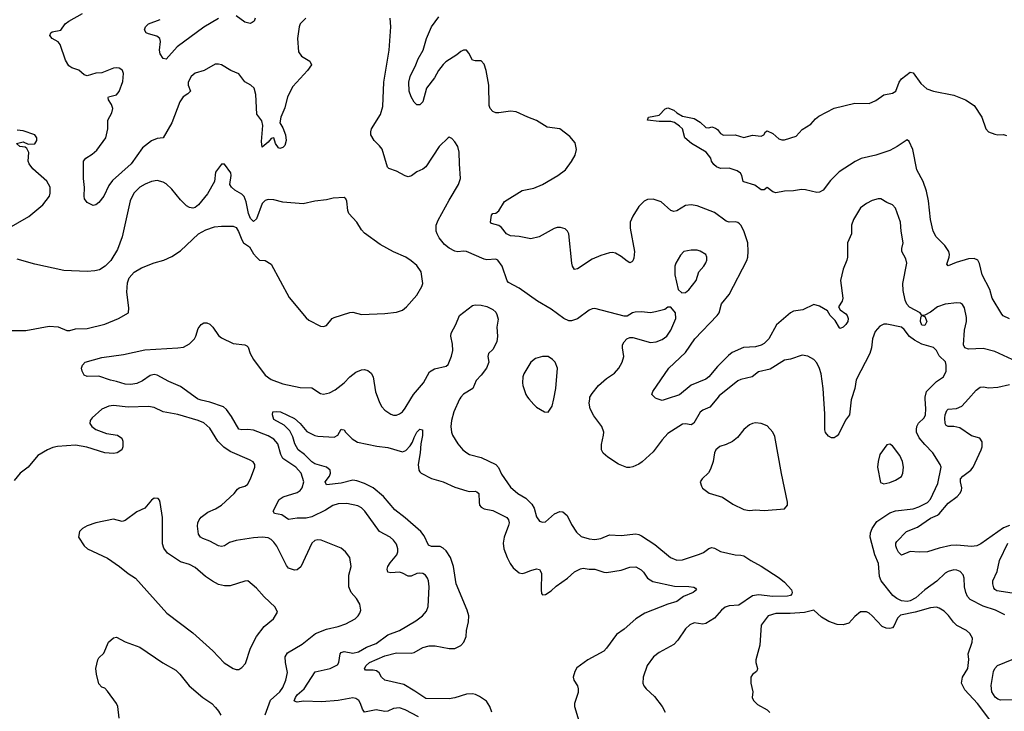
# Model space of a CAD drawing. Header units: inches. Extents: x 2001573 to 2220545, y 644482 to 846830.
# Tile 161 of 256: x 2061267 to 2068016, y 707856 to 712599. Entities that reach past the tile are written whole.
import ezdxf

# ---------------------------------------------------------------- set-up
doc = ezdxf.new("R2010")
doc.units = ezdxf.units.IN
doc.header["$MEASUREMENT"] = 0
doc.layers.add('C0760', color=7, linetype='Continuous')
doc.layers.add('C0761', color=7, linetype='Continuous')

msp = doc.modelspace()

# ---------------------------------------------------------------- linework, layer by layer
at = {"layer": 'C0760', "color": 5}
for points, elevation in [([(2063999.4, 707819.4), (2063910, 707867.6), (2063870, 707879.7), (2063830, 707876), (2063790, 707858), (2063770, 707854.3), (2063710, 707866.2), (2063630, 707849.7), (2063615.6, 707870), (2063604, 707910), (2063591.7, 707930), (2063570, 707943.2), (2063550, 707947.9), (2063450, 707931), (2063339.1, 707920.9), (2063213.5, 707926.5), (2063170, 707918.8), (2063150, 707926), (2063149.1, 707929.1), (2063156.5, 707950), (2063170, 707968.9), (2063216.4, 708010), (2063292.2, 708127.8), (2063394.5, 708150), (2063444.7, 708175.3), (2063455.5, 708190), (2063463.1, 708250), (2063470, 708260.3), (2063490, 708267.1), (2063550, 708255.7), (2063590, 708265.3), (2063643.2, 708296.8), (2063710, 708320.8), (2063790, 708381.1), (2063870, 708410.3), (2063982.2, 708477.8), (2064028.4, 708511.6), (2064056.1, 708543.9), (2064066, 708574), (2064073.5, 708710), (2064069.7, 708750), (2064063, 708770), (2064049.5, 708790), (2064030, 708800.4), (2064010, 708804.4), (2063990, 708801.7), (2063950, 708784.2), (2063930, 708782.4), (2063890, 708804.2), (2063870, 708809.8), (2063810, 708806.8), (2063791.3, 708811.3), (2063785.3, 708830), (2063790.9, 708850), (2063805.5, 708874.5), (2063852.8, 708930), (2063858.8, 708950), (2063858.4, 708970), (2063850, 709002), (2063830, 709029.7), (2063806, 709050), (2063732.8, 709090), (2063633.3, 709230), (2063610.9, 709250.9), (2063585, 709265), (2063510, 709282.3), (2063450, 709280.2), (2063412.8, 709267.2), (2063363.2, 709236.8), (2063270, 709191.1), (2063230, 709181.1), (2063170, 709181.2), (2063110, 709172), (2063064.1, 709204.1), (2063013.8, 709213.8), (2063005.6, 709230), (2063046.6, 709310), (2063073.8, 709326.2), (2063170, 709356.8), (2063188.6, 709370), (2063203.5, 709390), (2063213.6, 709430), (2063196.4, 709490), (2063159.8, 709530), (2063070.4, 709590.4), (2063056.8, 709616.8), (2063036.6, 709690), (2063010, 709723.2), (2062970, 709746), (2062870, 709783.6), (2062830, 709789.9), (2062790, 709786.6), (2062770, 709791), (2062718.8, 709878.8), (2062685.1, 709925.1), (2062663.9, 709943.9), (2062570, 709976.5), (2062510, 709989.1), (2062490, 709997.7), (2062486.8, 710000)], 440), ([(2063723.5, 710000), (2063733.3, 709973.3), (2063750, 709944), (2063770, 709920.7), (2063810, 709894.8), (2063830, 709887.3), (2063850, 709887.7), (2063870, 709895.5), (2063890, 709910.5), (2063910, 709934.9), (2063948.8, 710000)], 440), ([(2064283.8, 710000), (2064282.5, 709997.5), (2064243.6, 709910), (2064227.6, 709850), (2064221.1, 709810), (2064227, 709770), (2064234.4, 709750), (2064270.5, 709690), (2064305.5, 709650), (2064330.7, 709630), (2064350, 709618.4), (2064430, 709597.8), (2064530.4, 709550), (2064548.3, 709528.3), (2064570, 709482.4), (2064630, 709392.7), (2064681.6, 709350), (2064737.1, 709317.1), (2064777.8, 709277.8), (2064793.7, 709250), (2064810.4, 709190.4), (2064830, 709160.7), (2064850, 709154), (2064870, 709156.3), (2064932.3, 709210), (2064970, 709226.7), (2064990, 709223.8), (2065019.7, 709199.7), (2065050, 709137.3), (2065084.2, 709084.2), (2065116.2, 709056.2), (2065170, 709038.9), (2065210, 709034), (2065250, 709040.9), (2065310, 709066.7), (2065390, 709063.1), (2065490, 709073.6), (2065510, 709069.2), (2065530, 709060.7), (2065621, 709001), (2065727.2, 708910), (2065770, 708893.2), (2065810, 708895.6), (2065926.3, 708933.7), (2065953.9, 708946.1), (2065990, 708972.2), (2066010, 708979.3), (2066030, 708974.9), (2066071.5, 708951.6), (2066170, 708929.2), (2066210, 708928), (2066230, 708922), (2066277.6, 708890), (2066350, 708852.2), (2066472.5, 708772.5), (2066510, 708742.6), (2066555.9, 708690), (2066561.5, 708670), (2066558.2, 708661.8), (2066549.1, 708650.9), (2066530, 708646.5), (2066430, 708642.6), (2066330, 708654.3), (2066290, 708648.3), (2066195.9, 708584.1), (2066130, 708579.6), (2066102.9, 708570), (2066077, 708550), (2066030, 708495.6), (2065970, 708459.4), (2065950, 708453.2), (2065890, 708462.2), (2065859.5, 708450), (2065830, 708422.6), (2065776.8, 708343.2), (2065750, 708314), (2065650, 708260.5), (2065612.2, 708230), (2065568.4, 708170), (2065539.3, 708090), (2065538, 708050), (2065544.9, 708030), (2065560.7, 708010), (2065617.8, 707957.8), (2065670.2, 707890.2), (2065690.3, 707850)], 440), ([(2064756.7, 710000), (2064790, 709960.7), (2064810, 709942), (2064864.7, 709910), (2064890, 709907.3), (2064916, 709950), (2064927.2, 710000)], 460), ([(2066045.6, 710000), (2065998, 709942), (2065950, 709922), (2065932, 709908), (2065887.3, 709832.7), (2065870, 709821.1), (2065830, 709827.7), (2065810, 709825.6), (2065710, 709762), (2065670, 709718.3), (2065610, 709636.4), (2065532.8, 709567.2), (2065510, 709552.3), (2065470, 709533.2), (2065450, 709528.2), (2065429.2, 709529.2), (2065371.1, 709551.1), (2065299, 709599.1), (2065267.3, 709627.3), (2065254.8, 709650), (2065254.8, 709685.2), (2065269.6, 709749.6), (2065269.7, 709770), (2065256.4, 709810), (2065201.7, 709881.7), (2065176.5, 709930), (2065169.9, 709970), (2065174.3, 710000)], 440), ([(2065705.9, 710000), (2065670, 709988.5), (2065635.3, 710000)], 420), ([(2066968.8, 710000), (2066966.7, 709993.3), (2066954.9, 709890), (2066927.7, 709852.3), (2066880.3, 709759.7), (2066870, 709745.2), (2066850, 709732.3), (2066830, 709732.3), (2066810, 709742.7), (2066790, 709769.2), (2066785.9, 709785.9), (2066784.5, 709895.5), (2066777.6, 710000)], 440), ([(2068018.4, 708518.4), (2067954.7, 708550), (2067870, 708578), (2067782.5, 708622.5), (2067762.9, 708642.9), (2067751.4, 708670), (2067741.8, 708710), (2067739.7, 708770), (2067732.4, 708792.4), (2067714, 708814), (2067690, 708823.6), (2067670, 708826), (2067630, 708815.8), (2067610, 708803.1), (2067552.3, 708747.7), (2067470.1, 708689.9), (2067410, 708634.6), (2067370, 708613.2), (2067350, 708608.5), (2067310, 708614), (2067278, 708630), (2067251.1, 708650), (2067170.7, 708750), (2067160.8, 708780.8), (2067153.1, 708870), (2067129.2, 708930), (2067096.8, 709050), (2067098.8, 709081.2), (2067109.8, 709110), (2067142.4, 709157.6), (2067230, 709217.3), (2067270, 709230.6), (2067390, 709245.7), (2067430, 709259.2), (2067490, 709288.1), (2067510, 709310.2), (2067560.9, 709419.1), (2067582.4, 709530), (2067577, 709550), (2067524.6, 709630), (2067470, 709686), (2067432.5, 709732.5), (2067414.8, 709770), (2067412.7, 709790), (2067416.1, 709810), (2067428, 709832), (2067465.7, 709870), (2067475.8, 709890), (2067478.5, 709930), (2067473.5, 710000)], 440), ([(2068051, 709131), (2068010, 709113.8), (2067854.8, 709005.2), (2067827.8, 708992.2), (2067790, 708987.7), (2067690, 708995.4), (2067650, 708992.5), (2067570, 708974.2), (2067489.7, 708949.6), (2067432.4, 708947.6), (2067370, 708952.1), (2067310, 708927.8), (2067290, 708947.3), (2067278.5, 708970), (2067271, 708990), (2067272.3, 709010), (2067278.5, 709021.5), (2067344.2, 709090), (2067419.9, 709120.1), (2067510, 709180.2), (2067558.2, 709201.8), (2067570, 709210.2), (2067630, 709284.4), (2067693.2, 709330), (2067711.7, 709350), (2067722.6, 709370), (2067724.3, 709390), (2067714.6, 709430), (2067715.5, 709450), (2067732, 709470), (2067786.2, 709510), (2067801.8, 709530), (2067857.3, 709650), (2067863.5, 709670), (2067864.5, 709704.5), (2067848.9, 709728.9), (2067790, 709746.2), (2067710, 709799.6), (2067670, 709809.9), (2067629.9, 709809.9), (2067617.4, 709817.4), (2067609.2, 709830), (2067607.1, 709867.1), (2067610.5, 709890), (2067621.9, 709918.1), (2067631.4, 709928.6), (2067687.3, 709932.7), (2067725.1, 709950), (2067770.2, 710000)], 420), ([(2062948.8, 707831.2), (2062986.5, 707933.5), (2063050, 707990.3), (2063070, 708018.7), (2063092.2, 708070), (2063101.8, 708121.8), (2063088.2, 708190), (2063087.6, 708230), (2063103.1, 708256.9), (2063203.3, 708316.7), (2063295.1, 708390), (2063370, 708420.3), (2063450, 708438.5), (2063502.7, 708457.3), (2063566.6, 708490), (2063587, 708510), (2063598.4, 708530), (2063605.1, 708550), (2063599.5, 708590), (2063574.5, 708630), (2063539.7, 708670), (2063522.6, 708710), (2063522, 708790), (2063539.7, 708850), (2063529.6, 708910), (2063500.7, 708950), (2063470, 708974.7), (2063333.2, 709030), (2063310, 709033), (2063290, 709027), (2063270, 709009.3), (2063193.7, 708846.3), (2063170, 708825.7), (2063150, 708823.5), (2063110, 708839.1), (2063095.6, 708855.6), (2063030, 708989.6), (2063010, 709017.4), (2062990, 709035.1), (2062970, 709045.1), (2062930, 709049.8), (2062870, 709047.1), (2062751.8, 709028.2), (2062705.3, 709014.7), (2062670, 708991.9), (2062650, 708985.8), (2062630, 708990.7), (2062570, 709022.7), (2062521.4, 709041.4), (2062507.3, 709050), (2062493.8, 709070), (2062486.6, 709126.6), (2062488, 709150), (2062496.4, 709170), (2062511.8, 709188.2), (2062557.7, 709222.3), (2062610, 709246), (2062649.7, 709270), (2062737.6, 709350), (2062760.6, 709379.4), (2062772.3, 709387.8), (2062810, 709399.6), (2062827.5, 709412.5), (2062849.6, 709450), (2062879, 709530), (2062879, 709550), (2062866.3, 709566.3), (2062842, 709582), (2062710, 709637.4), (2062666.8, 709666.8), (2062625.3, 709710), (2062570, 709799.1), (2062530, 709834.4), (2062490, 709851.7), (2062350, 709890.9), (2062251.1, 709911.1), (2062190, 709939.7), (2062150, 709947.2), (2062010, 709942.4), (2061910, 709952.9), (2061878, 709950), (2061830, 709927.3), (2061764.9, 709870), (2061750.7, 709850), (2061747.3, 709830), (2061760.7, 709810), (2061790, 709788.2), (2061861.3, 709761.3), (2061938, 709750), (2061967.3, 709730), (2061974.9, 709710), (2061974, 709670), (2061966.8, 709650), (2061936, 709630), (2061910, 709625.1), (2061850, 709628.3), (2061727.4, 709667.4), (2061650, 709682.5), (2061527, 709673), (2061494.6, 709665.4), (2061458, 709650), (2061391.3, 709610), (2061324.7, 709530), (2061270, 709488.7), (2061230, 709439)], 460), ([(2064502.2, 707850), (2064489.8, 707890), (2064465.6, 707925.6), (2064418.8, 707958.8), (2064391.8, 707971.8), (2064370, 707975.9), (2064330, 707974.5), (2064250, 707948.3), (2064210, 707941.4), (2064050, 707944.5), (2063975.3, 707995.3), (2063899.1, 708039.1), (2063769.8, 708069.8), (2063747.6, 708090), (2063730, 708120.9), (2063713.6, 708133.6), (2063690, 708138.9), (2063638, 708138), (2063629.6, 708149.6), (2063641.1, 708170), (2063664.7, 708190), (2063770, 708237.2), (2063850, 708257.6), (2063950, 708254.7), (2063970, 708260.7), (2064030, 708292.9), (2064074.6, 708305.4), (2064114.3, 708305.7), (2064210, 708286.1), (2064250, 708287.7), (2064290, 708308), (2064312, 708330), (2064327.3, 708370), (2064329.7, 708410), (2064343.5, 708470), (2064344.4, 708510), (2064333.8, 708550), (2064258.4, 708730), (2064241.1, 708850), (2064219.5, 708910), (2064190, 708956), (2064170, 708975.6), (2064150, 708986.4), (2064090, 708986.3), (2064070, 708996.3), (2064040.1, 709060.1), (2064016.8, 709090), (2063910, 709182.7), (2063838.2, 709238.2), (2063759.8, 709330), (2063690, 709389.8), (2063630, 709418.7), (2063577.6, 709437.6), (2063550, 709442), (2063470, 709420.8), (2063369, 709410), (2063361.3, 709430), (2063389.8, 709470), (2063397.2, 709490), (2063395.6, 709510), (2063369.7, 709530), (2063290, 709554.6), (2063270, 709566.4), (2063218.4, 709618.4), (2063176.8, 709650), (2063151.9, 709690), (2063139.5, 709739.5), (2063119.2, 709779.2), (2063079.2, 709819.2), (2063010, 709857.2), (2062999.5, 709890), (2063002, 709910), (2063026.9, 709913.1), (2063054, 709910), (2063150, 709865.3), (2063190.4, 709830), (2063235.6, 709775.6), (2063288.9, 709748.9), (2063310, 709743.7), (2063423.3, 709736.7), (2063446.6, 709750), (2063469.7, 709790.3), (2063474, 709790), (2063490, 709786.8), (2063500.5, 709770), (2063545.4, 709725.4), (2063581.8, 709701.8), (2063715.1, 709675.1), (2063790, 709665.7), (2063890, 709636.3), (2063914.5, 709645.5), (2063943.5, 709676.5), (2063959.1, 709700.9), (2063970, 709734.9), (2063990, 709771.7), (2064010, 709790.3), (2064027.3, 709787.3), (2064028.8, 709748.8), (2064016.3, 709690), (2064012, 709630), (2063997.7, 709550), (2064002.3, 709510), (2064010, 709498.3), (2064017.7, 709490), (2064090, 709453.7), (2064170.1, 709430.1), (2064250, 709393), (2064332.4, 709367.6), (2064350, 709363.9), (2064390, 709365.5), (2064401.2, 709361.2), (2064414.2, 709350), (2064415.5, 709290), (2064419.6, 709270), (2064430, 709257.4), (2064450, 709244.2), (2064510, 709233.2), (2064604.9, 709184.9), (2064617.6, 709170), (2064621, 709150), (2064618.3, 709130), (2064588.6, 709050), (2064581, 709010), (2064584.6, 708970), (2064607.3, 708910), (2064628.4, 708870), (2064650, 708840.9), (2064690, 708805.3), (2064710, 708801.8), (2064730, 708805.2), (2064770, 708822.8), (2064810, 708832.8), (2064830, 708828.2), (2064844, 708804), (2064841.3, 708690), (2064844.1, 708664.1), (2064850, 708656), (2064870, 708658), (2064910, 708682.3), (2064945.1, 708714.9), (2065021.5, 708770), (2065070, 708812.3), (2065110, 708834), (2065130, 708837.6), (2065170.4, 708830.4), (2065210, 708830.2), (2065270, 708810.2), (2065290, 708809.2), (2065390, 708824), (2065450, 708844.9), (2065490, 708846), (2065525.7, 708825.7), (2065543, 708810), (2065569, 708769), (2065605.7, 708745.7), (2065754.9, 708714.9), (2065852.3, 708712.3), (2065888, 708708), (2065899.9, 708699.9), (2065904.9, 708690), (2065884, 708670), (2065816.9, 708643.1), (2065770.7, 708610), (2065710, 708591.1), (2065550.7, 708530), (2065490.5, 708490), (2065410, 708419.6), (2065357.1, 708382.9), (2065290.1, 708289.9), (2065270.1, 708269.9), (2065160.9, 708210), (2065086.5, 708153.5), (2065072, 708130), (2065061.3, 708090), (2065064.4, 708070), (2065090.2, 708030.2), (2065095.6, 708010), (2065094.5, 707985.5), (2065069.1, 707910), (2065070.3, 707890), (2065098.9, 707790)], 420), ([(2068070, 708666.6), (2067963.3, 708683.3), (2067950.8, 708690.8), (2067943.3, 708703.3), (2067936.4, 708730), (2067938, 708750), (2067965.6, 708814.4), (2067982.2, 708890), (2068038.8, 709010)], 420), ([(2067917.4, 707797.4), (2067831.1, 707910), (2067744.4, 708004.4), (2067722.4, 708050), (2067729, 708091), (2067765.1, 708150), (2067771.9, 708211.9), (2067767, 708250), (2067796.2, 708330), (2067797, 708357), (2067779, 708390), (2067755.3, 708410), (2067690, 708444.5), (2067666.8, 708466.8), (2067633.8, 708513.8), (2067603.6, 708543.6), (2067570, 708564.4), (2067550, 708569.8), (2067510, 708565.8), (2067404, 708536), (2067304, 708516), (2067284.2, 708495.8), (2067259.3, 708440.7), (2067250, 708429.8), (2067230, 708423.4), (2067206.2, 708426.2), (2067178.5, 708438.5), (2067110, 708511.8), (2067090, 708529.4), (2067070, 708539.3), (2067030, 708539), (2066990, 708506), (2066950, 708461.2), (2066910, 708449.3), (2066870, 708451.6), (2066813, 708473), (2066763.1, 708503.1), (2066710, 708549.4), (2066646.4, 708533.6), (2066547.1, 708527.1), (2066450, 708527.3), (2066396, 708510), (2066350, 708446), (2066339.5, 708310), (2066311.6, 708210), (2066311.7, 708190), (2066323.8, 708150), (2066321.1, 708138.9), (2066317.3, 708130), (2066290.3, 708109.6), (2066278, 708090), (2066278, 708050), (2066292.2, 707990), (2066288.2, 707950), (2066295.5, 707930), (2066323.2, 707903.2), (2066390, 707866.7), (2066409.2, 707849.2)], 460), ([(2061949.6, 707810), (2061939.7, 707890), (2061931.2, 707910), (2061870, 707995.1), (2061850, 708014), (2061830, 708021.2), (2061810, 708045.2), (2061793, 708110), (2061789.8, 708150), (2061802.9, 708210), (2061810, 708222.8), (2061844.2, 708255.8), (2061876.9, 708330), (2061910, 708359.5), (2061930, 708363.7), (2061990, 708333.7), (2062090, 708297), (2062249.4, 708189.4), (2062337.9, 708137.9), (2062365.2, 708110), (2062427.9, 708030), (2062522.7, 707950), (2062584.9, 707910), (2062610, 707883.2), (2062630, 707858.3), (2062644.8, 707830)], 460), ([(2068090, 707935.7), (2067990, 707933.4), (2067970, 707940.5), (2067953, 707953), (2067930.6, 707990), (2067926.2, 708033.8), (2067941.3, 708130), (2067949.9, 708150.1), (2067968.9, 708170), (2068070, 708210.9)], 440)]:
    msp.add_lwpolyline(points, dxfattribs=dict(at, elevation=elevation))
for points, elevation in [([(2066310, 709834), (2066290, 709829.6), (2066270, 709820.7), (2066230.6, 709790), (2066185.8, 709734.2), (2066153.4, 709706.6), (2066110, 709685.1), (2066066.8, 709673.2), (2066038, 709650), (2066028.8, 709630), (2066020.3, 709570), (2066002.7, 709517.2), (2065988.7, 709491.3), (2065944.7, 709450), (2065931.3, 709430), (2065939.8, 709399.8), (2065946.8, 709386.8), (2065993.4, 709353.4), (2066084.7, 709324.7), (2066155.8, 709275.8), (2066230, 709241.3), (2066270, 709234.4), (2066310, 709237.1), (2066370, 709233), (2066510, 709244.7), (2066529, 709270), (2066528.9, 709291.1), (2066487.6, 709487.6), (2066441.7, 709741.7), (2066429.4, 709770), (2066390, 709814.5), (2066350, 709829.6)], 460), ([(2067230, 709689.3), (2067210, 709682.7), (2067163.4, 709616.6), (2067150.4, 709570), (2067147, 709530), (2067166.4, 709426.4), (2067190, 709416.3), (2067230, 709426), (2067270, 709440.5), (2067310, 709467.3), (2067320.9, 709490), (2067325.6, 709530), (2067318.3, 709570), (2067299.7, 709610), (2067250, 709676)], 460), ([(2062190, 709317.2), (2062170, 709305.2), (2062126, 709250), (2062070, 709225.2), (2061990, 709165.2), (2061970, 709159), (2061910, 709173.2), (2061790, 709149.3), (2061730, 709129), (2061698, 709110), (2061676, 709090), (2061671.3, 709050), (2061710, 708992), (2061732, 708970), (2061870, 708906), (2061950.5, 708850.5), (2062010, 708800.7), (2062061, 708770), (2062274.8, 708530), (2062453.9, 708393.9), (2062590.6, 708270), (2062668.5, 708188.5), (2062730, 708150.8), (2062750, 708142.8), (2062770, 708144), (2062790, 708156), (2062814.7, 708185.3), (2062848, 708290), (2062889.8, 708370.2), (2062942.9, 708437.1), (2063006, 708490), (2063035.3, 708535.3), (2063018, 708570), (2062942.4, 708642.4), (2062890, 708701.2), (2062831.9, 708751.9), (2062810, 708749.4), (2062710, 708717.4), (2062670, 708716.9), (2062630, 708726.6), (2062587.7, 708747.7), (2062540.9, 708780.9), (2062470, 708843.6), (2062430, 708863), (2062370, 708881.3), (2062280.7, 708940.7), (2062255.2, 708975.2), (2062245.4, 709005.4), (2062246.5, 709186.5), (2062230, 709288), (2062225.2, 709305.2), (2062216, 709316)], 480)]:
    msp.add_lwpolyline(points, close=True, dxfattribs=dict(at, elevation=elevation))
at = {"layer": 'C0761', "color": 5}
for points, elevation in [([(2063227.7, 712610), (2063190.6, 712570), (2063182, 712550), (2063170.4, 712470), (2063178, 712378), (2063199.1, 712350), (2063255.9, 712315.9), (2063266.4, 712290), (2063240.4, 712250), (2063138.2, 712141.8), (2063103.1, 712070), (2063085.1, 711994.9), (2063057.1, 711930), (2063050.8, 711890.8), (2063070, 711858), (2063088, 711810), (2063094.4, 711770), (2063084, 711736), (2063070, 711722), (2063050, 711715.3), (2063041.2, 711721.2), (2063021.2, 711750), (2063010, 711788), (2062990, 711784), (2062970, 711759), (2062930, 711726), (2062924.7, 711764.7), (2062934, 711874), (2062926.4, 711906.4), (2062891.6, 711951.6), (2062886.4, 712086.4), (2062874.7, 712130), (2062852, 712150), (2062810, 712173.6), (2062768.2, 712228.2), (2062713.2, 712250), (2062650, 712289.5), (2062630, 712294.7), (2062606.7, 712293.3), (2062530.8, 712250), (2062470, 712232.1), (2062442.4, 712210), (2062422.8, 712170), (2062422.7, 712150), (2062437.1, 712110), (2062419.1, 712090), (2062388.7, 712071.3), (2062363.8, 712036.2), (2062310, 711892.7), (2062251, 711790), (2062210, 711783.7), (2062170, 711769.6), (2062110, 711721.1), (2062031, 711610), (2061902.6, 711497.4), (2061878.5, 711461.5), (2061843.5, 711390), (2061810, 711346.4), (2061790, 711329.7), (2061770, 711325.1), (2061730, 711345.1), (2061711.2, 711370), (2061708.7, 711388.7), (2061711.1, 711448.9), (2061703.9, 711510), (2061703.5, 711630), (2061719.6, 711650), (2061763.8, 711676.2), (2061795.5, 711704.5), (2061858, 711790), (2061871.3, 711850), (2061871.6, 711910), (2061899.8, 711960.2), (2061905.8, 711990), (2061897.3, 712017.3), (2061876.9, 712050), (2061874, 712066), (2061875.3, 712070), (2061930, 712083.1), (2061950, 712106.7), (2061975.2, 712175.2), (2061978, 712230), (2061971.5, 712250), (2061960.8, 712260.8), (2061950, 712267.6), (2061930, 712269.7), (2061910, 712266.9), (2061830, 712235.1), (2061790, 712233.6), (2061730, 712214), (2061710, 712220.7), (2061672.1, 712252.1), (2061625.2, 712270), (2061603.5, 712283.5), (2061581, 712321), (2061544.2, 712430), (2061530, 712447.3), (2061489.3, 712470), (2061472.7, 712490), (2061481.2, 712510), (2061490, 712515.5), (2061550, 712527.7), (2061579.1, 712570), (2061604.4, 712590), (2061697.5, 712642.5)], 440), ([(2062880.3, 712610), (2062874.3, 712590), (2062861.1, 712578.9), (2062846.7, 712573.3), (2062810, 712582.5), (2062750, 712626)], 420), ([(2065635.3, 710000), (2065623.8, 710003.8), (2065599.3, 710030), (2065606.6, 710050), (2065716.1, 710210), (2065830, 710316.6), (2065895, 710410), (2066047.9, 710570), (2066062, 710590), (2066076.5, 710650), (2066130, 710715.8), (2066250, 710947), (2066257.3, 710970), (2066260.2, 711010), (2066256.8, 711070), (2066230, 711151.8), (2066210, 711189.6), (2066199.8, 711199.8), (2066190, 711208), (2066172, 711212), (2066130, 711211.6), (2066110, 711216.5), (2066030, 711276.4), (2065910, 711322), (2065870, 711328.7), (2065830, 711325.1), (2065770, 711288.6), (2065750, 711283.5), (2065730, 711291.1), (2065662.9, 711350), (2065610, 711368.3), (2065570, 711366.3), (2065546.4, 711353.6), (2065510, 711318.4), (2065470, 711252), (2065451.7, 711210), (2065450.3, 711169.7), (2065480.7, 711010), (2065476.4, 710963.6), (2065470, 710945.2), (2065462.4, 710937.6), (2065450, 710931.8), (2065430, 710942.4), (2065390, 710976.3), (2065350, 710997.4), (2065330, 711002), (2065310, 711000.5), (2065250, 710982.7), (2065190, 710958), (2065090, 710889.6), (2065070, 710886.6), (2065055.6, 710910), (2065051.2, 710930), (2065031.3, 711131.3), (2065022.7, 711150), (2065005.4, 711165.4), (2064974.9, 711174.9), (2064950, 711173.6), (2064930, 711167), (2064826.8, 711110), (2064770, 711096.4), (2064690, 711111.9), (2064630, 711116), (2064604.2, 711130), (2064570, 711174.7), (2064550, 711188), (2064500.7, 711200.7), (2064493.2, 711210), (2064500.2, 711259.8), (2064509.3, 711270.7), (2064530, 711273), (2064550, 711288.2), (2064590, 711353), (2064710, 711427.4), (2064790, 711444), (2064850, 711468), (2064955.6, 711530), (2065008, 711570), (2065050, 711626), (2065073.3, 711670), (2065083.1, 711710), (2065074.8, 711754.8), (2065038.7, 711798.7), (2064970, 711849.7), (2064883.3, 711863.3), (2064810, 711908.4), (2064749.8, 711929.8), (2064670, 711967.8), (2064630, 711971.8), (2064550, 711960.5), (2064530, 711961.6), (2064509.7, 711969.7), (2064491.2, 711991.2), (2064484.7, 712010), (2064482.4, 712150), (2064465.1, 712250), (2064450, 712294), (2064430, 712318), (2064390, 712316.2), (2064370, 712320.9), (2064344.7, 712370), (2064329.7, 712389.6), (2064310, 712391.1), (2064290, 712380.4), (2064262.9, 712357.1), (2064188.9, 712311.1), (2064170, 712291.6), (2064138, 712250), (2064110, 712201), (2064055.6, 712130), (2064030, 712035.1), (2064010, 712016.2), (2063990, 712015.6), (2063981.5, 712021.5), (2063970, 712032.7), (2063950, 712069.6), (2063935.5, 712110), (2063933.2, 712170), (2063942.4, 712210), (2063983.2, 712290), (2063997.8, 712330), (2064032.2, 712390), (2064054.5, 712470), (2064090.7, 712550), (2064140.5, 712619.5)], 420), ([(2062630, 712607.8), (2062530, 712547.1), (2062347.4, 712412.6), (2062270, 712329.2), (2062250, 712332.7), (2062230, 712365.2), (2062224.7, 712390), (2062233.3, 712450), (2062227.3, 712470), (2062207.2, 712487.2), (2062150, 712501.7), (2062134.5, 712510), (2062123.5, 712530), (2062129.7, 712550), (2062150, 712571.6), (2062230, 712600.3)], 420), ([(2065174.3, 710000), (2065175.8, 710010), (2065190, 710035.6), (2065235.1, 710090), (2065290, 710138), (2065343.8, 710176.2), (2065373, 710210), (2065396.2, 710250), (2065407.3, 710290), (2065397.6, 710350), (2065399.5, 710370), (2065409.3, 710390), (2065429.3, 710410), (2065450, 710419.1), (2065470, 710419.1), (2065590, 710386.4), (2065630, 710390.4), (2065670, 710405.7), (2065702, 710430), (2065730, 710470.8), (2065763.7, 710550), (2065762.7, 710590), (2065730, 710628.7), (2065710, 710628.7), (2065687.7, 710612.3), (2065625.3, 710594.7), (2065590.4, 710589.6), (2065530, 710595.4), (2065485.8, 710594.2), (2065466.8, 710590), (2065430, 710567), (2065410, 710565.1), (2065210, 710618.4), (2065190, 710616.2), (2065170, 710607.6), (2065090, 710548.2), (2065050, 710534), (2065030, 710534.3), (2064997, 710550), (2064910, 710614.7), (2064815.1, 710670), (2064690, 710758), (2064618, 710798), (2064608.6, 710808.6), (2064574, 710910), (2064544.5, 710950), (2064530, 710956.4), (2064470, 710953.3), (2064450, 710958), (2064330, 711008.9), (2064308.5, 711011.5), (2064270, 711006.2), (2064250, 711011.6), (2064210, 711032.5), (2064177.6, 711057.6), (2064143, 711103), (2064129.2, 711130), (2064122, 711150), (2064121.5, 711190), (2064135.3, 711224.7), (2064210, 711361.6), (2064275.3, 711470), (2064289.2, 711510), (2064280.4, 711610), (2064279.3, 711690), (2064270, 711729.2), (2064250, 711761.2), (2064230, 711784), (2064210, 711793.2), (2064204.7, 711790), (2064143, 711730), (2064050, 711589.6), (2064030, 711573.3), (2063990, 711555.1), (2063952.6, 711527.4), (2063930, 711522.5), (2063910, 711528), (2063850, 711559.9), (2063798.2, 711578.2), (2063787.3, 711587.3), (2063750.8, 711710.8), (2063734.1, 711734.1), (2063696.2, 711770), (2063674, 711810), (2063673.3, 711830), (2063678.7, 711850), (2063740.5, 711950), (2063757, 712003), (2063763.1, 712170), (2063799.7, 712390), (2063811.2, 712550), (2063806.3, 712610)], 440), ([(2068050, 710548.7), (2068007.4, 710567.4), (2067998.8, 710578.8), (2067931.7, 710690), (2067917.4, 710750), (2067863.1, 710850), (2067846.6, 710926.6), (2067833, 710950), (2067810, 710960.8), (2067770, 710959.6), (2067685.3, 710934.7), (2067630, 710911.6), (2067622.3, 710922.3), (2067636.5, 710970), (2067638.8, 710990), (2067634.9, 711010), (2067608.7, 711050), (2067548.1, 711110), (2067528.1, 711148.1), (2067510, 711229.5), (2067496, 711356), (2067483.2, 711423.2), (2067459.3, 711490), (2067416.7, 711570), (2067389, 711709), (2067363.9, 711763.9), (2067350, 711775.4), (2067282.3, 711730), (2067230, 711703), (2067134.4, 711670), (2067033.6, 711646.4), (2066994.2, 711625.8), (2066883, 711557), (2066823.2, 711496.8), (2066773.6, 711430), (2066750, 711416.1), (2066730, 711414.4), (2066652.3, 711432.3), (2066626.4, 711433.6), (2066570, 711425.2), (2066510, 711423.4), (2066450, 711412.8), (2066430, 711418), (2066390, 711449), (2066370, 711433.2), (2066350, 711432.3), (2066305.1, 711465.1), (2066230, 711486.6), (2066225.2, 711490), (2066217.2, 711530), (2066207, 711547), (2066183.6, 711563.6), (2066130, 711582), (2066070, 711579.3), (2066042, 711590), (2066025.2, 711605.2), (2066009, 711629), (2066004, 711650), (2065972.3, 711690), (2065872.7, 711750), (2065826, 711790), (2065809.2, 711850), (2065789.2, 711870), (2065754.3, 711894.3), (2065730, 711901.6), (2065650, 711902), (2065569, 711910), (2065578, 711930), (2065650, 711944), (2065690, 711987.3), (2065710, 711994.9), (2065750, 711979.5), (2065770, 711961.3), (2065810, 711938), (2065890, 711922), (2065930, 711897.6), (2065970, 711859.1), (2065990, 711857.3), (2066010, 711864), (2066036.4, 711856.4), (2066050, 711846), (2066070, 711818.8), (2066090, 711807.3), (2066170.7, 711810.7), (2066230, 711791.3), (2066290, 711806.8), (2066350, 711801), (2066368, 711810), (2066378, 711830), (2066390, 711838), (2066430, 711818.8), (2066470, 711782.8), (2066490, 711776), (2066510, 711776), (2066590, 711801), (2066630, 711846.8), (2066690, 711883), (2066720.9, 711919.1), (2066743.3, 711936.7), (2066850, 711991.7), (2066990, 712027), (2067090, 712025), (2067135.8, 712044.2), (2067190, 712083), (2067250, 712094.9), (2067272, 712110), (2067295.1, 712170), (2067310, 712194), (2067370, 712238.8), (2067390, 712234), (2067442.3, 712162.3), (2067484.1, 712124.1), (2067529.2, 712109.2), (2067670, 712080.9), (2067750, 712048.8), (2067810, 712010.4), (2067862, 711930), (2067890, 711850.8), (2067908, 711830), (2067950, 711814), (2067970, 711810.4), (2068010, 711813), (2068030, 711804.9)], 380), ([(2061178.2, 711161.8), (2061330, 711250.3), (2061425.1, 711330), (2061471.6, 711390), (2061476.2, 711410), (2061475.1, 711450), (2061452.9, 711492.9), (2061357.4, 711577.4), (2061331.5, 711610), (2061326.3, 711630), (2061329.6, 711689.6), (2061317, 711717), (2061305.6, 711725.6), (2061268, 711730), (2061246, 711750), (2061290, 711762), (2061325.4, 711745.4), (2061370, 711747.7), (2061385.2, 711770), (2061384, 711790), (2061370, 711808.7), (2061290, 711838), (2061250, 711842)], 460), ([(2061190, 710467), (2061310, 710467.6), (2061470, 710497.4), (2061530, 710492.4), (2061590, 710468), (2061610, 710466.7), (2061650, 710478.2), (2061730, 710480.9), (2061850, 710512), (2061944, 710550), (2062014, 710590), (2062016, 710624), (2062001.3, 710730), (2062006, 710794), (2062018.4, 710830), (2062052, 710868), (2062103.1, 710896.9), (2062190, 710932), (2062254, 710950), (2062310, 710974.9), (2062370, 711013.4), (2062493.2, 711130), (2062542.7, 711157.3), (2062602, 711178), (2062650, 711184.4), (2062730, 711183.1), (2062750, 711173), (2062767.1, 711147.1), (2062789.3, 711089.3), (2062801.3, 711070), (2062841.7, 711041.7), (2062870, 710994), (2062890, 710970.8), (2062910, 710951), (2062950, 710947.3), (2062990, 710922), (2063114.3, 710694.3), (2063230, 710554.8), (2063250, 710539.1), (2063330, 710497.3), (2063350, 710494.8), (2063370, 710501), (2063409.2, 710550), (2063422.6, 710557.4), (2063530, 710591.8), (2063550, 710593.1), (2063610, 710577.6), (2063770, 710583.8), (2063850, 710593), (2063890, 710608), (2063917.2, 710630), (2063989, 710710), (2064024, 710770), (2064029.2, 710790), (2064019.3, 710870), (2063990, 710913.2), (2063950, 710946), (2063914, 710970), (2063830, 711007.3), (2063737, 711057), (2063630, 711135.6), (2063610, 711158.4), (2063577.6, 711210), (2063523.9, 711270), (2063516.4, 711290), (2063510, 711355.3), (2063502.7, 711370), (2063490, 711380.9), (2063415.3, 711375.3), (2063370, 711363.5), (2063290, 711354), (2063210, 711337.4), (2063070, 711347.6), (2063010, 711362.9), (2062970, 711365.4), (2062950, 711359.4), (2062930, 711338.5), (2062890, 711234.5), (2062870, 711216), (2062850, 711236), (2062836.4, 711270), (2062819.1, 711350), (2062806.1, 711386.1), (2062790, 711402), (2062742.4, 711430), (2062718.3, 711450), (2062708.2, 711470), (2062717.6, 711530), (2062713.3, 711550), (2062670, 711608.7), (2062650, 711608.7), (2062610, 711554), (2062603, 711490), (2062554.5, 711405.5), (2062493.4, 711330), (2062470, 711311.8), (2062454.4, 711305.6), (2062430, 711311.6), (2062410, 711323.6), (2062370, 711362.9), (2062310, 711437.6), (2062270, 711474), (2062250, 711485.1), (2062210, 711496.2), (2062170, 711489.6), (2062128, 711472), (2062090, 711449.6), (2062050.3, 711409.7), (2062023.4, 711356.6), (2061968.9, 711110), (2061937, 711023), (2061891.8, 710948.2), (2061851.9, 710908.1), (2061815.3, 710884.7), (2061783.2, 710876.8), (2061730, 710873.2), (2061570, 710878.8), (2061370, 710922.4), (2061250, 710956.5)], 460), ([(2068070, 710269.8), (2067950, 710323.7), (2067870, 710344.2), (2067770, 710340.5), (2067744.4, 710350), (2067735.4, 710370), (2067742.9, 710470), (2067756.5, 710530), (2067756.5, 710556.5), (2067743.5, 710623.5), (2067730, 710646), (2067714.5, 710654.5), (2067690, 710656.9), (2067610, 710649), (2067556.5, 710630), (2067510, 710594), (2067470, 710574), (2067452, 710570), (2067470, 710564.9), (2067484, 710530), (2067470, 710502.2), (2067450, 710505.1), (2067442.2, 710530), (2067443, 710557), (2067449.6, 710570), (2067443, 710583), (2067438, 710590), (2067366.8, 710626.8), (2067347.4, 710647.4), (2067336.1, 710676.1), (2067322.1, 710742.1), (2067319.6, 710790), (2067347.5, 710930), (2067339.8, 710959.8), (2067312.4, 711010), (2067312.8, 711030), (2067322.7, 711070), (2067309.1, 711149.1), (2067304.5, 711210), (2067270, 711306.6), (2067250, 711329.6), (2067210, 711345.1), (2067170, 711369.6), (2067150, 711371.1), (2067110, 711358.3), (2067070, 711338.3), (2067030.2, 711309.8), (2066981.7, 711230), (2066969.1, 711190), (2066968.5, 711130), (2066941.3, 711070), (2066940.4, 710970), (2066936.4, 710950), (2066910, 710888.7), (2066892, 710810), (2066908.4, 710690), (2066905.2, 710670), (2066878, 710630), (2066890.5, 710610), (2066930, 710583.1), (2066939.6, 710570), (2066945.7, 710550), (2066942.4, 710530), (2066930.4, 710510), (2066910, 710489.6), (2066890, 710481.2), (2066885.4, 710485.4), (2066856.3, 710536.3), (2066822, 710570), (2066803.2, 710603.2), (2066750, 710634.5), (2066710, 710645.2), (2066634, 710610), (2066570, 710599.4), (2066550, 710589.8), (2066453.1, 710506.8), (2066402.3, 710410), (2066370, 710377.6), (2066350, 710366.7), (2066310, 710355.3), (2066229, 710351), (2066150, 710315.9), (2066124.1, 710295.9), (2066050, 710220.7), (2065990, 710150.7), (2065970, 710134.5), (2065870, 710091.8), (2065790, 710027), (2065705.9, 710000)], 420), ([(2063948.8, 710000), (2063966.6, 710030), (2064034.6, 710110), (2064076.2, 710183.8), (2064110, 710206), (2064190, 710223.8), (2064204.7, 710235.3), (2064227.5, 710292.5), (2064235.4, 710330), (2064234.3, 710374.3), (2064221.6, 710430), (2064223.6, 710450), (2064256.9, 710510), (2064282, 710570), (2064370, 710638.4), (2064390, 710644.4), (2064430, 710642.4), (2064470, 710632.4), (2064510, 710612.7), (2064530, 710593.4), (2064538.5, 710578.5), (2064546, 710546), (2064537.8, 710490), (2064541.8, 710430), (2064537.3, 710390), (2064510, 710338.4), (2064479.3, 710310), (2064476.4, 710290), (2064482.3, 710250), (2064467.6, 710210), (2064430, 710160.7), (2064394.9, 710125.1), (2064374, 710070), (2064310, 710031.5), (2064290, 710011.6), (2064283.8, 710000)], 440), ([(2062486.8, 710000), (2062370, 710084.2), (2062290, 710117.6), (2062210, 710161.5), (2062190, 710165.1), (2062160.8, 710159.2), (2062110, 710123.5), (2062070, 710105.1), (2062030, 710097.6), (2061990, 710099.8), (2061930, 710119.1), (2061890, 710126.4), (2061810, 710154.7), (2061730, 710153), (2061710, 710160.5), (2061694.8, 710190), (2061691.9, 710210), (2061698.8, 710230), (2061716, 710250), (2061830, 710281.8), (2061977.8, 710302.2), (2062124.1, 710335.9), (2062351.3, 710348.7), (2062390, 710354.5), (2062430, 710376.5), (2062464.5, 710410), (2062475.3, 710430), (2062490, 710480.5), (2062510, 710508.5), (2062530, 710520.4), (2062550, 710520.4), (2062570, 710510.4), (2062590, 710490.4), (2062630, 710432.7), (2062650, 710417.6), (2062730, 710378.3), (2062810, 710370.3), (2062823.1, 710363.1), (2062832.4, 710352.4), (2062846.7, 710310), (2062868.7, 710268.7), (2062950, 710161.1), (2062990.9, 710130.9), (2063070, 710101.8), (2063190, 710078), (2063270, 710075.6), (2063330, 710034.9), (2063350, 710030.4), (2063390, 710040.3), (2063430, 710062), (2063490, 710107.9), (2063530, 710150.2), (2063570, 710181.1), (2063610, 710197.6), (2063630, 710199.6), (2063652.5, 710192.5), (2063675.3, 710175.3), (2063690, 710150.7), (2063706.5, 710046.5), (2063723.5, 710000)], 440), ([(2067473.5, 710000), (2067472.8, 710010), (2067482, 710050), (2067550, 710117), (2067599.5, 710150), (2067616.9, 710190), (2067618, 710230), (2067612.6, 710252.6), (2067570, 710294), (2067549.8, 710330), (2067530.5, 710350.5), (2067450, 710375.2), (2067400.9, 710400.9), (2067366.7, 710426.7), (2067330, 710474.3), (2067310, 710490.9), (2067210, 710511.6), (2067190, 710512), (2067162.3, 710497.7), (2067130, 710460.9), (2067112.2, 710410), (2067104.6, 710350), (2067092.9, 710310), (2067001.3, 710130), (2066990.4, 710070.4), (2066968.8, 710000)], 440), ([(2064927.2, 710000), (2064942.9, 710070), (2064954, 710210), (2064938, 710250), (2064918, 710270), (2064888.7, 710288.7), (2064850, 710289), (2064803.4, 710276.6), (2064771, 710250), (2064721.6, 710170), (2064714.9, 710150), (2064712.7, 710110), (2064714.9, 710090), (2064737.1, 710030), (2064748.2, 710010), (2064756.7, 710000)], 460), ([(2066777.6, 710000), (2066773, 710070), (2066760.3, 710170), (2066748, 710207.9), (2066730, 710246.6), (2066709.4, 710270), (2066670, 710291.8), (2066630, 710297.6), (2066550, 710271.3), (2066510, 710263.5), (2066410, 710201.7), (2066330, 710184.7), (2066287.7, 710150), (2066210, 710132.7), (2066190, 710122.2), (2066061.1, 710018.9), (2066045.6, 710000)], 440), ([(2067770.2, 710000), (2067822.3, 710057.7), (2067850, 710078.8), (2067870, 710081.5), (2067910, 710073.8), (2067970, 710078.4), (2068050, 710096.9)], 420)]:
    msp.add_lwpolyline(points, dxfattribs=dict(at, elevation=elevation))
at = {"layer": 'C0761', "color": 5, "elevation": 440}
msp.add_lwpolyline([(2065870, 711018.4), (2065818, 711010), (2065795.1, 710984.9), (2065764, 710930), (2065757.3, 710910), (2065757.3, 710850), (2065781, 710750), (2065805.2, 710725.2), (2065830, 710727.3), (2065853.4, 710746.6), (2065902.7, 710810), (2065921.2, 710870), (2065957.2, 710910), (2065970, 710932), (2065976, 710950), (2065976, 710970), (2065970, 710988), (2065930, 711012), (2065910, 711018)], close=True, dxfattribs=at)

doc.saveas('drawing.dxf')
